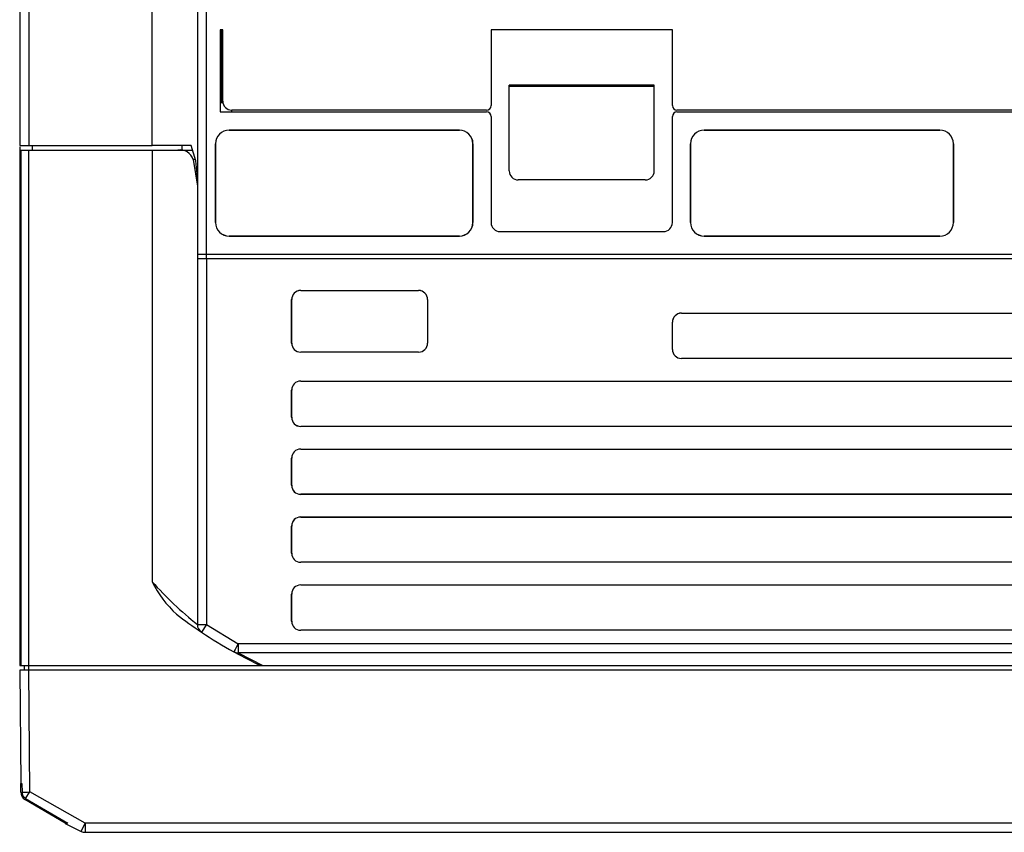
# Model space of a CAD drawing. Header units: millimetres. Extents: x 0 to 1397, y 0 to 1080.
# Tile 5 of 27: x 176 to 285, y 745 to 835. Entities that reach past the tile are written whole.
import ezdxf

# ---------------------------------------------------------------- set-up
doc = ezdxf.new("R2010")
doc.units = ezdxf.units.MM
doc.header["$LTSCALE"] = 5

msp = doc.modelspace()

# ---------------------------------------------------------------- linework, layer by layer
for p, q in [((195.92, 862.473), (195.92, 809.273)), ((196.92, 809.273), (196.92, 862.473)), ((176.32, 850.423), (176.32, 821.273)), ((177.32, 850.423), (177.32, 821.273)), ((190.92, 834.173), (190.93, 836.163)), ((190.92, 833.973), (190.92, 834.173)), ((190.92, 829.173), (190.92, 833.973)), ((198.72, 834.025), (198.42, 834.025)), ((198.42, 834.025), (198.42, 824.973)), ((198.573, 834.025), (198.573, 826.126)), ((198.72, 826.173), (198.72, 834.025)), ((248.32, 834.025), (228.32, 834.025)), ((228.32, 834.025), (228.32, 825.673)), ((248.32, 825.673), (248.32, 834.025)), ((190.92, 821.273), (190.92, 829.173)), ((246.32, 827.939), (230.32, 827.939)), ((230.32, 827.805), (230.32, 827.939)), ((230.32, 818.473), (230.32, 827.805)), ((230.32, 827.805), (246.32, 827.805)), ((246.32, 827.805), (246.32, 827.939)), ((246.32, 818.473), (246.32, 827.805)), ((198.42, 826), (198.42, 824.973)), ((198.42, 826), (198.446, 826)), ((198.573, 826.126), (198.446, 826)), ((198.446, 826), (198.446, 824.973)), ((198.755, 826), (198.446, 826)), ((198.73, 826.126), (198.573, 826.126)), ((198.42, 824.973), (227.82, 824.973)), ((227.82, 825.173), (199.72, 825.173)), ((199.72, 824.973), (199.72, 825.173)), ((228.32, 824.473), (228.32, 812.773)), ((248.32, 812.773), (248.32, 824.473)), ((323.82, 825.173), (248.82, 825.173)), ((248.82, 824.973), (323.82, 824.973)), ((224.82, 822.973), (199.42, 822.973)), ((199.42, 822.973), (199.42, 822.969)), ((199.42, 822.969), (224.82, 822.969)), ((224.82, 822.969), (224.82, 822.973)), ((277.82, 822.973), (251.82, 822.973)), ((251.82, 822.973), (251.82, 822.969)), ((251.82, 822.969), (277.82, 822.969)), ((277.82, 822.969), (277.82, 822.973)), ((176.32, 821.273), (177.32, 821.273)), ((177.32, 821.273), (190.92, 821.273)), ((177.72, 820.773), (177.72, 821.273)), ((195.25, 821.273), (190.92, 821.273)), ((194.193, 821.273), (194.193, 820.773)), ((197.92, 821.473), (197.92, 812.773)), ((197.925, 821.473), (197.92, 821.473)), ((197.925, 812.773), (197.925, 821.473)), ((226.316, 821.473), (226.316, 812.773)), ((226.32, 821.473), (226.316, 821.473)), ((226.32, 812.773), (226.32, 821.473)), ((250.32, 821.473), (250.32, 812.773)), ((250.325, 821.473), (250.32, 821.473)), ((250.325, 812.773), (250.325, 821.473)), ((279.316, 821.473), (279.316, 812.773)), ((279.32, 821.473), (279.316, 821.473)), ((279.32, 812.773), (279.32, 821.473)), ((176.32, 821.119), (176.32, 820.773)), ((176.32, 820.773), (176.32, 763.873)), ((176.32, 820.773), (176.454, 820.773)), ((176.454, 820.773), (176.454, 763.873)), ((176.454, 820.773), (177.32, 820.773)), ((177.32, 763.873), (177.32, 820.773)), ((177.32, 820.773), (190.92, 820.773)), ((190.92, 820.773), (193.761, 820.773)), ((190.92, 820.773), (190.92, 773.13)), ((193.761, 820.773), (195.398, 820.773)), ((195.469, 819.721), (195.92, 816.798)), ((195.709, 819.721), (195.469, 819.721)), ((245.32, 817.473), (231.32, 817.473)), ((197.92, 812.773), (197.925, 812.773)), ((226.316, 812.773), (226.32, 812.773)), ((250.32, 812.773), (250.325, 812.773)), ((279.316, 812.773), (279.32, 812.773)), ((229.32, 811.773), (247.32, 811.773)), ((199.42, 811.278), (199.42, 811.273)), ((224.82, 811.278), (199.42, 811.278)), ((199.42, 811.273), (224.82, 811.273)), ((224.82, 811.273), (224.82, 811.278)), ((251.82, 811.278), (251.82, 811.273)), ((277.82, 811.278), (251.82, 811.278)), ((251.82, 811.273), (277.82, 811.273)), ((277.82, 811.273), (277.82, 811.278)), ((195.92, 809.826), (195.92, 808.773)), ((195.92, 809.273), (196.92, 809.273)), ((196.92, 808.773), (196.92, 809.273)), ((196.92, 809.273), (375.72, 809.273)), ((195.92, 808.773), (195.92, 768.404)), ((196.92, 808.773), (195.92, 808.773)), ((375.421, 808.773), (196.92, 808.773)), ((196.92, 808.773), (196.92, 768.404)), ((207.32, 805.273), (220.32, 805.273)), ((207.32, 805.273), (207.32, 805.269)), ((207.32, 805.269), (220.32, 805.269)), ((220.32, 805.269), (220.32, 805.273)), ((206.32, 799.473), (206.32, 804.273)), ((206.325, 804.273), (206.32, 804.273)), ((206.325, 799.473), (206.325, 804.273)), ((221.32, 804.273), (221.316, 804.273)), ((221.316, 804.273), (221.316, 799.473)), ((221.32, 804.273), (221.32, 799.473)), ((249.32, 802.773), (323.32, 802.773)), ((249.32, 802.773), (249.32, 802.769)), ((249.32, 802.769), (323.32, 802.769)), ((248.32, 798.773), (248.32, 801.773)), ((248.325, 801.773), (248.32, 801.773)), ((248.325, 798.773), (248.325, 801.773)), ((206.32, 799.473), (206.325, 799.473)), ((221.316, 799.473), (221.32, 799.473)), ((207.32, 798.478), (207.32, 798.473)), ((220.32, 798.478), (207.32, 798.478)), ((220.32, 798.473), (207.32, 798.473)), ((220.32, 798.473), (220.32, 798.478)), ((248.32, 798.773), (248.325, 798.773)), ((249.32, 797.778), (249.32, 797.773)), ((323.32, 797.778), (249.32, 797.778)), ((323.32, 797.773), (249.32, 797.773)), ((207.32, 795.273), (365.32, 795.273)), ((207.32, 795.273), (207.32, 795.269)), ((207.32, 795.269), (365.32, 795.269)), ((206.32, 791.273), (206.32, 794.273)), ((206.325, 794.273), (206.32, 794.273)), ((206.325, 791.273), (206.325, 794.273)), ((206.32, 791.273), (206.325, 791.273)), ((207.32, 790.278), (207.32, 790.273)), ((365.32, 790.278), (207.32, 790.278)), ((365.32, 790.273), (207.32, 790.273)), ((207.32, 787.773), (365.32, 787.773)), ((207.32, 787.773), (207.32, 787.769)), ((207.32, 787.769), (365.32, 787.769)), ((206.32, 783.773), (206.32, 786.773)), ((206.325, 786.773), (206.32, 786.773)), ((206.325, 783.773), (206.325, 786.773)), ((206.32, 783.773), (206.325, 783.773)), ((207.32, 782.778), (207.32, 782.773)), ((365.32, 782.778), (207.32, 782.778)), ((365.32, 782.773), (207.32, 782.773)), ((207.32, 780.273), (365.32, 780.273)), ((207.32, 780.273), (207.32, 780.269)), ((207.32, 780.269), (365.32, 780.269)), ((206.32, 776.273), (206.32, 779.273)), ((206.325, 779.273), (206.32, 779.273)), ((206.325, 776.273), (206.325, 779.273)), ((206.32, 776.273), (206.325, 776.273)), ((207.32, 775.278), (207.32, 775.273)), ((365.32, 775.278), (207.32, 775.278)), ((365.32, 775.273), (207.32, 775.273)), ((207.32, 772.773), (365.32, 772.773)), ((207.32, 772.773), (207.32, 772.769)), ((207.32, 772.769), (365.32, 772.769)), ((206.32, 768.773), (206.32, 771.773)), ((206.325, 771.773), (206.32, 771.773)), ((206.325, 768.773), (206.325, 771.773)), ((195.92, 768.404), (196.92, 768.404)), ((196.92, 768.404), (196.365, 767.573)), ((196.92, 768.404), (200.41, 766.277)), ((206.32, 768.773), (206.325, 768.773)), ((207.32, 767.778), (207.32, 767.773)), ((365.32, 767.778), (207.32, 767.778)), ((365.32, 767.773), (207.32, 767.773)), ((372.23, 766.277), (200.41, 766.277)), ((372.23, 765.281), (200.411, 765.281)), ((200.411, 765.281), (203.152, 763.873)), ((176.32, 763.873), (176.454, 763.873)), ((176.454, 763.873), (177.32, 763.873)), ((176.82, 763.873), (176.82, 763.373)), ((177.32, 763.873), (203.152, 763.873)), ((177.32, 763.373), (177.32, 763.873)), ((203.152, 763.873), (362.05, 763.873)), ((176.325, 763.373), (176.434, 750.873)), ((177.442, 749.923), (177.325, 763.373)), ((309.245, 763.373), (177.325, 763.373)), ((176.442, 749.915), (176.434, 750.873)), ((176.434, 750.873), (176.568, 750.873)), ((176.568, 750.873), (176.576, 749.916)), ((176.963, 749.202), (177.442, 749.923)), ((183.544, 746.473), (177.442, 749.923)), ((181.323, 746.465), (176.889, 749.09)), ((176.963, 749.202), (181.613, 746.465)), ((181.613, 746.465), (181.323, 746.465)), ((183.116, 745.57), (183.544, 746.473)), ((309.098, 746.473), (183.544, 746.473)), ((183.544, 746.473), (183.544, 745.473)), ((183.544, 745.473), (309.098, 745.473))]:
    msp.add_line(p, q)
at = {"flags": 128}
for points in [[(195.92, 817.744), (195.753, 819.572), (195.25, 821.273)], [(200.41, 766.277), (200.227, 765.947), (200.072, 765.665), (199.964, 765.471), (199.94, 765.426), (199.926, 765.402)], [(200.41, 766.277), (200.41, 765.915), (200.41, 765.601), (200.411, 765.38), (200.411, 765.281)], [(199.926, 765.402), (200.16, 765.31), (200.411, 765.281)], [(199.927, 765.403), (201.264, 764.687), (202.707, 763.973)], [(202.707, 763.973), (202.926, 763.898), (203.152, 763.873)], [(177.325, 763.373), (177.084, 763.373), (176.869, 763.373), (176.688, 763.373), (176.546, 763.373), (176.373, 763.373), (176.325, 763.373)], [(176.576, 749.916), (176.735, 749.917), (176.942, 749.919), (177.183, 749.921), (177.442, 749.923)]]:
    msp.add_lwpolyline(points, dxfattribs=at)
for centre, radius, start, end in [((199.72, 826.173), 1, 180, 270), ((227.82, 825.673), 0.5, 270, 360), ((248.82, 825.673), 0.5, 180, 270), ((227.82, 824.473), 0.5, 0, 90), ((248.82, 824.473), 0.5, 90, 180), ((199.42, 821.473), 1.5, 90, 180), ((199.42, 821.473), 1.496, 90, 180), ((224.82, 821.473), 1.5, 0, 90), ((224.82, 821.473), 1.496, 0, 90), ((251.82, 821.473), 1.5, 90, 180), ((251.82, 821.473), 1.496, 90, 180), ((277.82, 821.473), 1.5, 360, 90), ((277.82, 821.473), 1.496, 360, 90), ((194.005, 819.257), 1.536, 17.58578, 99.13917), ((231.32, 818.473), 1, 180, 270), ((245.32, 818.473), 1, 270, 0), ((199.42, 812.773), 1.5, 180, 270), ((199.42, 812.773), 1.495, 180, 270), ((224.82, 812.773), 1.5, 270, 360), ((224.82, 812.773), 1.495, 270, 360), ((229.32, 812.773), 1, 180, 270), ((247.32, 812.773), 1, 270, 360), ((251.82, 812.773), 1.5, 180, 270), ((251.82, 812.773), 1.495, 180, 270), ((277.82, 812.773), 1.5, 270, 360), ((277.82, 812.773), 1.496, 270, 360), ((207.32, 804.273), 1, 90, 180), ((207.32, 804.273), 0.995, 90, 180), ((220.32, 804.273), 1, 360, 89.99999), ((220.32, 804.273), 0.995, 360, 90), ((249.32, 801.773), 1, 90, 180), ((249.32, 801.773), 0.996, 90, 180), ((207.32, 799.473), 1, 180, 269.99999), ((207.32, 799.473), 0.996, 180, 270), ((220.32, 799.473), 1, 270, 359.99999), ((220.32, 799.473), 0.996, 270, 0), ((249.32, 798.773), 1, 180, 269.99999), ((249.32, 798.773), 0.996, 180, 270), ((207.32, 794.273), 1, 90, 180), ((207.32, 794.273), 0.996, 90, 180), ((207.32, 791.273), 1, 180, 269.99999), ((207.32, 791.273), 0.996, 180, 270), ((207.32, 786.773), 1, 90, 180), ((207.32, 786.773), 0.995, 90, 180), ((207.32, 783.773), 1, 180, 269.99999), ((207.32, 783.773), 0.996, 180, 270), ((207.32, 779.273), 1, 90, 180), ((207.32, 779.273), 0.995, 90, 180), ((207.32, 776.273), 1, 180, 269.99999), ((207.32, 776.273), 0.995, 180, 270), ((222.721, 801.769), 42.796, 222.00516, 231.22598), ((201.934, 778.616), 12.304, 206.47789, 227.53349), ((207.32, 771.773), 1, 90, 180), ((207.32, 771.773), 0.996, 90, 180), ((224.146, 809.144), 50, 232.38162, 236.24543), ((196.92, 768.404), 1, 179.99994, 236.24543), ((207.32, 768.773), 1, 180, 269.99999), ((207.32, 768.773), 0.996, 180, 270), ((224.146, 809.144), 50, 236.24543, 241.02613), ((177.442, 749.923), 1, 180.50001, 236.41654), ((177.442, 749.923), 0.866, 180.48758, 236.43355), ((204.546, 790.744), 50, 242.32437, 244.6202), ((183.544, 746.473), 1, 244.6202, 270)]:
    msp.add_arc(centre, radius, start, end)

doc.saveas('drawing.dxf')
